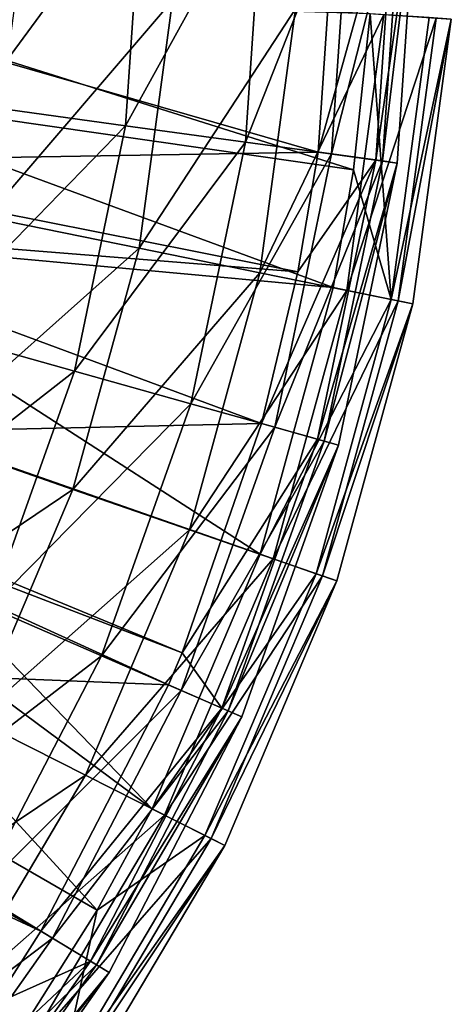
# Model space of a CAD drawing. Header units: millimetres. Extents: x 1 to 221, y -110 to 110.
# Tile 151 of 174: x 199 to 221, y -58 to -7. Entities that reach past the tile are written whole.
import ezdxf

# ---------------------------------------------------------------- set-up
doc = ezdxf.new("R2010")
doc.units = ezdxf.units.MM
doc.header["$LTSCALE"] = 25.4
doc.layers.get('0').update_dxf_attribs({"true_color": 0xff5454})

# ---------------------------------------------------------------- blocks, each defined once
blk = doc.blocks.new('PEAR-S-8673.STL')
at = {"color": 7, "true_color": 0xe6ffff}
mesh = blk.add_polyface(dxfattribs=at)
corners = [(215.007, 0, 157.456), (214.04, -14.149, 157.456), (185.901, -6.038, 259.274)]
mesh.append_faces([[corners[k] for k in face] for face in [(0, 1, 2)]], dxfattribs={"color": 7})
mesh = blk.add_polyface(dxfattribs=at)
corners = [(205.074, 0, 74.774), (196.453, -11.731, 62.875), (204.199, -12.796, 74.774), (197.256, 0, 62.875)]
mesh.append_faces([[corners[k] for k in face] for face in [(0, 1, 2), (1, 0, 3)]], dxfattribs={"vtx0": -1, "color": 7})
mesh = blk.add_polyface(dxfattribs=at)
corners = [(211.26, 0, 87.598), (204.199, -12.796, 74.774), (210.327, -13.638, 87.598), (205.074, 0, 74.774)]
mesh.append_faces([[corners[k] for k in face] for face in [(0, 1, 2), (1, 0, 3)]], dxfattribs={"vtx0": -1, "color": 7})
mesh = blk.add_polyface(dxfattribs=at)
corners = [(215.704, 0, 101.125), (210.327, -13.638, 87.598), (214.73, -14.243, 101.125), (211.26, 0, 87.598)]
mesh.append_faces([[corners[k] for k in face] for face in [(0, 1, 2), (1, 0, 3)]], dxfattribs={"vtx0": -1, "color": 7})
mesh = blk.add_polyface(dxfattribs=at)
corners = [(214.04, -14.149, 157.456), (217.979, 0, 143.531), (216.984, -14.553, 143.531), (215.007, 0, 157.456)]
mesh.append_faces([[corners[k] for k in face] for face in [(0, 1, 2), (1, 0, 3)]], dxfattribs={"vtx0": -1, "color": 7})
mesh = blk.add_polyface(dxfattribs=at)
corners = [(218.331, 0, 115.119), (214.73, -14.243, 101.125), (217.332, -14.601, 115.119), (215.704, 0, 101.125)]
mesh.append_faces([[corners[k] for k in face] for face in [(0, 1, 2), (1, 0, 3)]], dxfattribs={"vtx0": -1, "color": 7})
mesh = blk.add_polyface(dxfattribs=at)
corners = [(216.984, -14.553, 143.531), (219.093, 0, 129.337), (218.087, -14.705, 129.337), (217.979, 0, 143.531)]
mesh.append_faces([[corners[k] for k in face] for face in [(0, 1, 2), (1, 0, 3)]], dxfattribs={"vtx0": -1, "color": 7})
mesh = blk.add_polyface(dxfattribs=at)
corners = [(219.093, 0, 129.337), (217.332, -14.601, 115.119), (218.087, -14.705, 129.337), (218.331, 0, 115.119)]
mesh.append_faces([[corners[k] for k in face] for face in [(0, 1, 2), (1, 0, 3)]], dxfattribs={"vtx0": -1, "color": 7})
mesh = blk.add_polyface(dxfattribs=at)
corners = [(185.901, -6.038, 259.274), (214.04, -14.149, 157.456), (184.703, -14.64, 259.274)]
mesh.append_faces([[corners[k] for k in face] for face in [(0, 1, 2)]], dxfattribs={"color": 7})
mesh = blk.add_polyface(dxfattribs=at)
corners = [(197.093, -17.479, 61.668), (206.601, -6.393, 73.788), (204.897, -19.065, 73.788), (198.655, -5.861, 61.668)]
mesh.append_faces([[corners[k] for k in face] for face in [(0, 1, 2), (1, 0, 3)]], dxfattribs={"vtx0": -1, "color": 7})
mesh = blk.add_polyface(dxfattribs=at)
corners = [(187.819, -6.193, 259.819), (187.285, -10.954, 259.819), (215.854, -15.061, 158.001)]
mesh.append_faces([[corners[k] for k in face] for face in [(0, 1, 2)]], dxfattribs={"color": 7})
mesh = blk.add_polyface(dxfattribs=at)
corners = [(187.819, -6.193, 259.819), (215.854, -15.061, 158.001), (216.695, -7.069, 158.001)]
mesh.append_faces([[corners[k] for k in face] for face in [(0, 1, 2)]], dxfattribs={"color": 7})
mesh = blk.add_polyface(dxfattribs=at)
corners = [(204.897, -19.065, 73.788), (212.887, -6.814, 86.85), (211.07, -20.32, 86.85), (206.601, -6.393, 73.788)]
mesh.append_faces([[corners[k] for k in face] for face in [(0, 1, 2), (1, 0, 3)]], dxfattribs={"vtx0": -1, "color": 7})
mesh = blk.add_polyface(dxfattribs=at)
corners = [(211.07, -20.32, 86.85), (217.403, -7.116, 100.627), (215.506, -21.221, 100.627), (212.887, -6.814, 86.85)]
mesh.append_faces([[corners[k] for k in face] for face in [(0, 1, 2), (1, 0, 3)]], dxfattribs={"vtx0": -1, "color": 7})
mesh = blk.add_polyface(dxfattribs=at)
corners = [(215.506, -21.221, 100.627), (220.072, -7.295, 114.88), (218.128, -21.754, 114.88), (217.403, -7.116, 100.627)]
mesh.append_faces([[corners[k] for k in face] for face in [(0, 1, 2), (1, 0, 3)]], dxfattribs={"vtx0": -1, "color": 7})
mesh = blk.add_polyface(dxfattribs=at)
corners = [(216.695, -7.069, 158.001), (215.854, -15.061, 158.001), (217.777, -21.683, 143.819)]
mesh.append_faces([[corners[k] for k in face] for face in [(0, 1, 2)]], dxfattribs={"color": 7})
mesh = blk.add_polyface(dxfattribs=at)
corners = [(216.695, -7.069, 158.001), (217.777, -21.683, 143.819), (219.715, -7.271, 143.819)]
mesh.append_faces([[corners[k] for k in face] for face in [(0, 1, 2)]], dxfattribs={"color": 7})
mesh = blk.add_polyface(dxfattribs=at)
corners = [(220.848, -7.347, 129.361), (217.777, -21.683, 143.819), (218.889, -21.909, 129.361), (219.715, -7.271, 143.819)]
mesh.append_faces([[corners[k] for k in face] for face in [(0, 1, 2), (1, 0, 3)]], dxfattribs={"vtx0": -1, "color": 7})
mesh = blk.add_polyface(dxfattribs=at)
corners = [(218.128, -21.754, 114.88), (220.848, -7.347, 129.361), (218.889, -21.909, 129.361), (220.072, -7.295, 114.88)]
mesh.append_faces([[corners[k] for k in face] for face in [(0, 1, 2), (1, 0, 3)]], dxfattribs={"vtx0": -1, "color": 7})
mesh = blk.add_polyface(dxfattribs=at)
corners = [(187.285, -10.954, 259.819), (185.832, -18.419, 259.819), (214.811, -21.08, 158.001)]
mesh.append_faces([[corners[k] for k in face] for face in [(0, 1, 2)]], dxfattribs={"color": 7})
mesh = blk.add_polyface(dxfattribs=at)
corners = [(187.285, -10.954, 259.819), (214.811, -21.08, 158.001), (215.854, -15.061, 158.001)]
mesh.append_faces([[corners[k] for k in face] for face in [(0, 1, 2)]], dxfattribs={"color": 7})
mesh = blk.add_polyface(dxfattribs=at)
corners = [(204.199, -12.796, 74.774), (194.061, -23.244, 62.875), (201.59, -25.354, 74.774), (196.453, -11.731, 62.875)]
mesh.append_faces([[corners[k] for k in face] for face in [(0, 1, 2), (1, 0, 3)]], dxfattribs={"vtx0": -1, "color": 7})
mesh = blk.add_polyface(dxfattribs=at)
corners = [(210.327, -13.638, 87.598), (201.59, -25.354, 74.774), (207.545, -27.022, 87.598), (204.199, -12.796, 74.774)]
mesh.append_faces([[corners[k] for k in face] for face in [(0, 1, 2), (1, 0, 3)]], dxfattribs={"vtx0": -1, "color": 7})
mesh = blk.add_polyface(dxfattribs=at)
corners = [(214.73, -14.243, 101.125), (207.545, -27.022, 87.598), (211.825, -28.221, 101.125), (210.327, -13.638, 87.598)]
mesh.append_faces([[corners[k] for k in face] for face in [(0, 1, 2), (1, 0, 3)]], dxfattribs={"vtx0": -1, "color": 7})
mesh = blk.add_polyface(dxfattribs=at)
corners = [(214.04, -14.149, 157.456), (213.011, -20.271, 157.456), (184.703, -14.64, 259.274)]
mesh.append_faces([[corners[k] for k in face] for face in [(0, 1, 2)]], dxfattribs={"color": 7})
mesh = blk.add_polyface(dxfattribs=at)
corners = [(216.984, -14.553, 143.531), (214.016, -28.835, 143.531), (211.154, -28.033, 157.456)]
mesh.append_faces([[corners[k] for k in face] for face in [(0, 1, 2)]], dxfattribs={"color": 7})
mesh = blk.add_polyface(dxfattribs=at)
corners = [(216.984, -14.553, 143.531), (211.154, -28.033, 157.456), (213.011, -20.271, 157.456)]
mesh.append_faces([[corners[k] for k in face] for face in [(0, 1, 2)]], dxfattribs={"color": 7})
mesh = blk.add_polyface(dxfattribs=at)
corners = [(217.332, -14.601, 115.119), (211.825, -28.221, 101.125), (214.354, -28.93, 115.119), (214.73, -14.243, 101.125)]
mesh.append_faces([[corners[k] for k in face] for face in [(0, 1, 2), (1, 0, 3)]], dxfattribs={"vtx0": -1, "color": 7})
mesh = blk.add_polyface(dxfattribs=at)
corners = [(214.04, -14.149, 157.456), (216.984, -14.553, 143.531), (213.011, -20.271, 157.456)]
mesh.append_faces([[corners[k] for k in face] for face in [(0, 1, 2)]], dxfattribs={"color": 7})
mesh = blk.add_polyface(dxfattribs=at)
corners = [(214.016, -28.835, 143.531), (218.087, -14.705, 129.337), (215.089, -29.136, 129.337), (216.984, -14.553, 143.531)]
mesh.append_faces([[corners[k] for k in face] for face in [(0, 1, 2), (1, 0, 3)]], dxfattribs={"vtx0": -1, "color": 7})
mesh = blk.add_polyface(dxfattribs=at)
corners = [(218.087, -14.705, 129.337), (214.354, -28.93, 115.119), (215.089, -29.136, 129.337), (217.332, -14.601, 115.119)]
mesh.append_faces([[corners[k] for k in face] for face in [(0, 1, 2), (1, 0, 3)]], dxfattribs={"vtx0": -1, "color": 7})
mesh = blk.add_polyface(dxfattribs=at)
corners = [(184.703, -14.64, 259.274), (213.011, -20.271, 157.456), (183.964, -17.959, 259.274)]
mesh.append_faces([[corners[k] for k in face] for face in [(0, 1, 2)]], dxfattribs={"color": 7})
mesh = blk.add_polyface(dxfattribs=at)
corners = [(215.854, -15.061, 158.001), (214.811, -21.08, 158.001), (217.777, -21.683, 143.819)]
mesh.append_faces([[corners[k] for k in face] for face in [(0, 1, 2)]], dxfattribs={"color": 7})
mesh = blk.add_polyface(dxfattribs=at)
corners = [(193.996, -28.784, 61.668), (204.897, -19.065, 73.788), (201.519, -31.396, 73.788), (197.093, -17.479, 61.668)]
mesh.append_faces([[corners[k] for k in face] for face in [(0, 1, 2), (1, 0, 3)]], dxfattribs={"vtx0": -1, "color": 7})
mesh = blk.add_polyface(dxfattribs=at)
corners = [(183.964, -17.959, 259.274), (211.154, -28.033, 157.456), (180.432, -28.718, 259.274)]
mesh.append_faces([[corners[k] for k in face] for face in [(0, 1, 2)]], dxfattribs={"color": 7})
mesh = blk.add_polyface(dxfattribs=at)
corners = [(183.964, -17.959, 259.274), (213.011, -20.271, 157.456), (211.154, -28.033, 157.456)]
mesh.append_faces([[corners[k] for k in face] for face in [(0, 1, 2)]], dxfattribs={"color": 7})
mesh = blk.add_polyface(dxfattribs=at)
corners = [(185.832, -18.419, 259.819), (183.836, -25.174, 259.819), (211.076, -34.715, 158.001)]
mesh.append_faces([[corners[k] for k in face] for face in [(0, 1, 2)]], dxfattribs={"color": 7})
mesh = blk.add_polyface(dxfattribs=at)
corners = [(185.832, -18.419, 259.819), (211.076, -34.715, 158.001), (214.811, -21.08, 158.001)]
mesh.append_faces([[corners[k] for k in face] for face in [(0, 1, 2)]], dxfattribs={"color": 7})
mesh = blk.add_polyface(dxfattribs=at)
corners = [(201.519, -31.396, 73.788), (211.07, -20.32, 86.85), (207.47, -33.463, 86.85), (204.897, -19.065, 73.788)]
mesh.append_faces([[corners[k] for k in face] for face in [(0, 1, 2), (1, 0, 3)]], dxfattribs={"vtx0": -1, "color": 7})
mesh = blk.add_polyface(dxfattribs=at)
corners = [(207.47, -33.463, 86.85), (215.506, -21.221, 100.627), (211.746, -34.948, 100.627), (211.07, -20.32, 86.85)]
mesh.append_faces([[corners[k] for k in face] for face in [(0, 1, 2), (1, 0, 3)]], dxfattribs={"vtx0": -1, "color": 7})
mesh = blk.add_polyface(dxfattribs=at)
corners = [(217.777, -21.683, 143.819), (211.076, -34.715, 158.001), (213.935, -35.708, 143.819), (214.811, -21.08, 158.001)]
mesh.append_faces([[corners[k] for k in face] for face in [(0, 1, 2), (1, 0, 3)]], dxfattribs={"vtx0": -1, "color": 7})
mesh = blk.add_polyface(dxfattribs=at)
corners = [(211.746, -34.948, 100.627), (218.128, -21.754, 114.88), (214.273, -35.825, 114.88), (215.506, -21.221, 100.627)]
mesh.append_faces([[corners[k] for k in face] for face in [(0, 1, 2), (1, 0, 3)]], dxfattribs={"vtx0": -1, "color": 7})
mesh = blk.add_polyface(dxfattribs=at)
corners = [(218.889, -21.909, 129.361), (213.935, -35.708, 143.819), (215.007, -36.08, 129.361), (217.777, -21.683, 143.819)]
mesh.append_faces([[corners[k] for k in face] for face in [(0, 1, 2), (1, 0, 3)]], dxfattribs={"vtx0": -1, "color": 7})
mesh = blk.add_polyface(dxfattribs=at)
corners = [(214.273, -35.825, 114.88), (218.889, -21.909, 129.361), (215.007, -36.08, 129.361), (218.128, -21.754, 114.88)]
mesh.append_faces([[corners[k] for k in face] for face in [(0, 1, 2), (1, 0, 3)]], dxfattribs={"vtx0": -1, "color": 7})
mesh = blk.add_polyface(dxfattribs=at)
corners = [(201.59, -25.354, 74.774), (190.123, -34.324, 62.875), (197.294, -37.439, 74.774), (194.061, -23.244, 62.875)]
mesh.append_faces([[corners[k] for k in face] for face in [(0, 1, 2), (1, 0, 3)]], dxfattribs={"vtx0": -1, "color": 7})
mesh = blk.add_polyface(dxfattribs=at)
corners = [(183.836, -25.174, 259.819), (181.91, -30.169, 259.819), (205.557, -47.73, 158.001)]
mesh.append_faces([[corners[k] for k in face] for face in [(0, 1, 2)]], dxfattribs={"color": 7})
mesh = blk.add_polyface(dxfattribs=at)
corners = [(183.836, -25.174, 259.819), (205.557, -47.73, 158.001), (211.076, -34.715, 158.001)]
mesh.append_faces([[corners[k] for k in face] for face in [(0, 1, 2)]], dxfattribs={"color": 7})
mesh = blk.add_polyface(dxfattribs=at)
corners = [(207.545, -27.022, 87.598), (197.294, -37.439, 74.774), (202.968, -39.903, 87.598), (201.59, -25.354, 74.774)]
mesh.append_faces([[corners[k] for k in face] for face in [(0, 1, 2), (1, 0, 3)]], dxfattribs={"vtx0": -1, "color": 7})
mesh = blk.add_polyface(dxfattribs=at)
corners = [(211.825, -28.221, 101.125), (202.968, -39.903, 87.598), (207.044, -41.674, 101.125), (207.545, -27.022, 87.598)]
mesh.append_faces([[corners[k] for k in face] for face in [(0, 1, 2), (1, 0, 3)]], dxfattribs={"vtx0": -1, "color": 7})
mesh = blk.add_polyface(dxfattribs=at)
corners = [(211.154, -28.033, 157.456), (207.098, -39.763, 157.456), (180.432, -28.718, 259.274)]
mesh.append_faces([[corners[k] for k in face] for face in [(0, 1, 2)]], dxfattribs={"color": 7})
mesh = blk.add_polyface(dxfattribs=at)
corners = [(211.154, -28.033, 157.456), (214.016, -28.835, 143.531), (207.098, -39.763, 157.456)]
mesh.append_faces([[corners[k] for k in face] for face in [(0, 1, 2)]], dxfattribs={"color": 7})
mesh = blk.add_polyface(dxfattribs=at)
corners = [(214.354, -28.93, 115.119), (207.044, -41.674, 101.125), (209.453, -42.72, 115.119), (211.825, -28.221, 101.125)]
mesh.append_faces([[corners[k] for k in face] for face in [(0, 1, 2), (1, 0, 3)]], dxfattribs={"vtx0": -1, "color": 7})
mesh = blk.add_polyface(dxfattribs=at)
corners = [(180.432, -28.718, 259.274), (207.098, -39.763, 157.456), (180.14, -29.414, 259.274)]
mesh.append_faces([[corners[k] for k in face] for face in [(0, 1, 2)]], dxfattribs={"color": 7})
mesh = blk.add_polyface(dxfattribs=at)
corners = [(189.42, -39.576, 61.668), (201.519, -31.396, 73.788), (196.527, -43.168, 73.788), (193.996, -28.784, 61.668)]
mesh.append_faces([[corners[k] for k in face] for face in [(0, 1, 2), (1, 0, 3)]], dxfattribs={"vtx0": -1, "color": 7})
mesh = blk.add_polyface(dxfattribs=at)
corners = [(214.016, -28.835, 143.531), (209.131, -42.58, 143.531), (207.098, -39.763, 157.456)]
mesh.append_faces([[corners[k] for k in face] for face in [(0, 1, 2)]], dxfattribs={"color": 7})
mesh = blk.add_polyface(dxfattribs=at)
corners = [(209.131, -42.58, 143.531), (215.089, -29.136, 129.337), (210.153, -43.024, 129.337), (214.016, -28.835, 143.531)]
mesh.append_faces([[corners[k] for k in face] for face in [(0, 1, 2), (1, 0, 3)]], dxfattribs={"vtx0": -1, "color": 7})
mesh = blk.add_polyface(dxfattribs=at)
corners = [(215.089, -29.136, 129.337), (209.453, -42.72, 115.119), (210.153, -43.024, 129.337), (214.354, -28.93, 115.119)]
mesh.append_faces([[corners[k] for k in face] for face in [(0, 1, 2), (1, 0, 3)]], dxfattribs={"vtx0": -1, "color": 7})
mesh = blk.add_polyface(dxfattribs=at)
corners = [(180.14, -29.414, 259.274), (206.405, -41.396, 157.456), (174.527, -40.108, 259.274)]
mesh.append_faces([[corners[k] for k in face] for face in [(0, 1, 2)]], dxfattribs={"color": 7})
mesh = blk.add_polyface(dxfattribs=at)
corners = [(180.14, -29.414, 259.274), (207.098, -39.763, 157.456), (206.405, -41.396, 157.456)]
mesh.append_faces([[corners[k] for k in face] for face in [(0, 1, 2)]], dxfattribs={"color": 7})
mesh = blk.add_polyface(dxfattribs=at)
corners = [(181.91, -30.169, 259.819), (177.757, -38.484, 259.819), (202.753, -52.915, 158.001)]
mesh.append_faces([[corners[k] for k in face] for face in [(0, 1, 2)]], dxfattribs={"color": 7})
mesh = blk.add_polyface(dxfattribs=at)
corners = [(181.91, -30.169, 259.819), (202.753, -52.915, 158.001), (205.557, -47.73, 158.001)]
mesh.append_faces([[corners[k] for k in face] for face in [(0, 1, 2)]], dxfattribs={"color": 7})
mesh = blk.add_polyface(dxfattribs=at)
corners = [(196.527, -43.168, 73.788), (207.47, -33.463, 86.85), (202.15, -46.009, 86.85), (201.519, -31.396, 73.788)]
mesh.append_faces([[corners[k] for k in face] for face in [(0, 1, 2), (1, 0, 3)]], dxfattribs={"vtx0": -1, "color": 7})
mesh = blk.add_polyface(dxfattribs=at)
corners = [(202.15, -46.009, 86.85), (211.746, -34.948, 100.627), (206.19, -48.05, 100.627), (207.47, -33.463, 86.85)]
mesh.append_faces([[corners[k] for k in face] for face in [(0, 1, 2), (1, 0, 3)]], dxfattribs={"vtx0": -1, "color": 7})
mesh = blk.add_polyface(dxfattribs=at)
corners = [(213.935, -35.708, 143.819), (205.557, -47.73, 158.001), (208.258, -49.096, 143.819), (211.076, -34.715, 158.001)]
mesh.append_faces([[corners[k] for k in face] for face in [(0, 1, 2), (1, 0, 3)]], dxfattribs={"vtx0": -1, "color": 7})
mesh = blk.add_polyface(dxfattribs=at)
corners = [(206.19, -48.05, 100.627), (214.273, -35.825, 114.88), (208.578, -49.257, 114.88), (211.746, -34.948, 100.627)]
mesh.append_faces([[corners[k] for k in face] for face in [(0, 1, 2), (1, 0, 3)]], dxfattribs={"vtx0": -1, "color": 7})
mesh = blk.add_polyface(dxfattribs=at)
corners = [(215.007, -36.08, 129.361), (208.258, -49.096, 143.819), (209.271, -49.607, 129.361), (213.935, -35.708, 143.819)]
mesh.append_faces([[corners[k] for k in face] for face in [(0, 1, 2), (1, 0, 3)]], dxfattribs={"vtx0": -1, "color": 7})
mesh = blk.add_polyface(dxfattribs=at)
corners = [(208.578, -49.257, 114.88), (215.007, -36.08, 129.361), (209.271, -49.607, 129.361), (214.273, -35.825, 114.88)]
mesh.append_faces([[corners[k] for k in face] for face in [(0, 1, 2), (1, 0, 3)]], dxfattribs={"vtx0": -1, "color": 7})
mesh = blk.add_polyface(dxfattribs=at)
corners = [(202.968, -39.903, 87.598), (191.394, -48.827, 74.774), (196.678, -52.04, 87.598), (197.294, -37.439, 74.774)]
mesh.append_faces([[corners[k] for k in face] for face in [(0, 1, 2), (1, 0, 3)]], dxfattribs={"vtx0": -1, "color": 7})
mesh = blk.add_polyface(dxfattribs=at)
corners = [(177.757, -38.484, 259.819), (198.352, -59.894, 158.001), (202.753, -52.915, 158.001)]
mesh.append_faces([[corners[k] for k in face] for face in [(0, 1, 2)]], dxfattribs={"color": 7})
mesh = blk.add_polyface(dxfattribs=at)
corners = [(207.098, -39.763, 157.456), (209.131, -42.58, 143.531), (206.405, -41.396, 157.456)]
mesh.append_faces([[corners[k] for k in face] for face in [(0, 1, 2)]], dxfattribs={"color": 7})
mesh = blk.add_polyface(dxfattribs=at)
corners = [(174.527, -40.108, 259.274), (199.881, -53.988, 157.456), (173.498, -41.692, 259.274)]
mesh.append_faces([[corners[k] for k in face] for face in [(0, 1, 2)]], dxfattribs={"color": 7})
mesh = blk.add_polyface(dxfattribs=at)
corners = [(174.527, -40.108, 259.274), (206.405, -41.396, 157.456), (199.881, -53.988, 157.456)]
mesh.append_faces([[corners[k] for k in face] for face in [(0, 1, 2)]], dxfattribs={"color": 7})
mesh = blk.add_polyface(dxfattribs=at)
corners = [(207.044, -41.674, 101.125), (196.678, -52.04, 87.598), (200.476, -54.35, 101.125), (202.968, -39.903, 87.598)]
mesh.append_faces([[corners[k] for k in face] for face in [(0, 1, 2), (1, 0, 3)]], dxfattribs={"vtx0": -1, "color": 7})
mesh = blk.add_polyface(dxfattribs=at)
corners = [(173.498, -41.692, 259.274), (199.881, -53.988, 157.456), (197.496, -57.727, 157.456)]
mesh.append_faces([[corners[k] for k in face] for face in [(0, 1, 2)]], dxfattribs={"color": 7})
mesh = blk.add_polyface(dxfattribs=at)
corners = [(199.881, -53.988, 157.456), (209.131, -42.58, 143.531), (202.42, -55.532, 143.531), (206.405, -41.396, 157.456)]
mesh.append_faces([[corners[k] for k in face] for face in [(0, 1, 2), (1, 0, 3)]], dxfattribs={"vtx0": -1, "color": 7})
mesh = blk.add_polyface(dxfattribs=at)
corners = [(209.453, -42.72, 115.119), (200.476, -54.35, 101.125), (202.72, -55.714, 115.119), (207.044, -41.674, 101.125)]
mesh.append_faces([[corners[k] for k in face] for face in [(0, 1, 2), (1, 0, 3)]], dxfattribs={"vtx0": -1, "color": 7})
mesh = blk.add_polyface(dxfattribs=at)
corners = [(202.42, -55.532, 143.531), (210.153, -43.024, 129.337), (203.372, -56.111, 129.337), (209.131, -42.58, 143.531)]
mesh.append_faces([[corners[k] for k in face] for face in [(0, 1, 2), (1, 0, 3)]], dxfattribs={"vtx0": -1, "color": 7})
mesh = blk.add_polyface(dxfattribs=at)
corners = [(210.153, -43.024, 129.337), (202.72, -55.714, 115.119), (203.372, -56.111, 129.337), (209.453, -42.72, 115.119)]
mesh.append_faces([[corners[k] for k in face] for face in [(0, 1, 2), (1, 0, 3)]], dxfattribs={"vtx0": -1, "color": 7})
mesh = blk.add_polyface(dxfattribs=at)
corners = [(190.011, -54.168, 73.788), (202.15, -46.009, 86.85), (195.205, -57.734, 86.85), (196.527, -43.168, 73.788)]
mesh.append_faces([[corners[k] for k in face] for face in [(0, 1, 2), (1, 0, 3)]], dxfattribs={"vtx0": -1, "color": 7})
mesh = blk.add_polyface(dxfattribs=at)
corners = [(195.205, -57.734, 86.85), (206.19, -48.05, 100.627), (198.937, -60.296, 100.627), (202.15, -46.009, 86.85)]
mesh.append_faces([[corners[k] for k in face] for face in [(0, 1, 2), (1, 0, 3)]], dxfattribs={"vtx0": -1, "color": 7})
mesh = blk.add_polyface(dxfattribs=at)
corners = [(205.557, -47.73, 158.001), (202.753, -52.915, 158.001), (208.258, -49.096, 143.819)]
mesh.append_faces([[corners[k] for k in face] for face in [(0, 1, 2)]], dxfattribs={"color": 7})
mesh = blk.add_polyface(dxfattribs=at)
corners = [(198.937, -60.296, 100.627), (208.578, -49.257, 114.88), (201.143, -61.81, 114.88), (206.19, -48.05, 100.627)]
mesh.append_faces([[corners[k] for k in face] for face in [(0, 1, 2), (1, 0, 3)]], dxfattribs={"vtx0": -1, "color": 7})
mesh = blk.add_polyface(dxfattribs=at)
corners = [(208.258, -49.096, 143.819), (202.753, -52.915, 158.001), (200.848, -61.607, 143.819)]
mesh.append_faces([[corners[k] for k in face] for face in [(0, 1, 2)]], dxfattribs={"color": 7})
mesh = blk.add_polyface(dxfattribs=at)
corners = [(209.271, -49.607, 129.361), (200.848, -61.607, 143.819), (201.783, -62.249, 129.361), (208.258, -49.096, 143.819)]
mesh.append_faces([[corners[k] for k in face] for face in [(0, 1, 2), (1, 0, 3)]], dxfattribs={"vtx0": -1, "color": 7})
mesh = blk.add_polyface(dxfattribs=at)
corners = [(201.143, -61.81, 114.88), (209.271, -49.607, 129.361), (201.783, -62.249, 129.361), (208.578, -49.257, 114.88)]
mesh.append_faces([[corners[k] for k in face] for face in [(0, 1, 2), (1, 0, 3)]], dxfattribs={"vtx0": -1, "color": 7})
mesh = blk.add_polyface(dxfattribs=at)
corners = [(200.476, -54.35, 101.125), (188.795, -63.209, 87.598), (192.243, -66.013, 101.125), (196.678, -52.04, 87.598)]
mesh.append_faces([[corners[k] for k in face] for face in [(0, 1, 2), (1, 0, 3)]], dxfattribs={"vtx0": -1, "color": 7})
mesh = blk.add_polyface(dxfattribs=at)
corners = [(202.753, -52.915, 158.001), (198.352, -59.894, 158.001), (200.848, -61.607, 143.819)]
mesh.append_faces([[corners[k] for k in face] for face in [(0, 1, 2)]], dxfattribs={"color": 7})
mesh = blk.add_polyface(dxfattribs=at)
corners = [(202.72, -55.714, 115.119), (192.243, -66.013, 101.125), (194.28, -67.671, 115.119), (200.476, -54.35, 101.125)]
mesh.append_faces([[corners[k] for k in face] for face in [(0, 1, 2), (1, 0, 3)]], dxfattribs={"vtx0": -1, "color": 7})
mesh = blk.add_polyface(dxfattribs=at)
corners = [(199.881, -53.988, 157.456), (202.42, -55.532, 143.531), (197.496, -57.727, 157.456)]
mesh.append_faces([[corners[k] for k in face] for face in [(0, 1, 2)]], dxfattribs={"color": 7})
mesh = blk.add_polyface(dxfattribs=at)
corners = [(202.42, -55.532, 143.531), (194.008, -67.449, 143.531), (191.702, -65.574, 157.456)]
mesh.append_faces([[corners[k] for k in face] for face in [(0, 1, 2)]], dxfattribs={"color": 7})
mesh = blk.add_polyface(dxfattribs=at)
corners = [(202.42, -55.532, 143.531), (191.702, -65.574, 157.456), (197.496, -57.727, 157.456)]
mesh.append_faces([[corners[k] for k in face] for face in [(0, 1, 2)]], dxfattribs={"color": 7})
mesh = blk.add_polyface(dxfattribs=at)
corners = [(194.008, -67.449, 143.531), (203.372, -56.111, 129.337), (194.872, -68.152, 129.337), (202.42, -55.532, 143.531)]
mesh.append_faces([[corners[k] for k in face] for face in [(0, 1, 2), (1, 0, 3)]], dxfattribs={"vtx0": -1, "color": 7})
mesh = blk.add_polyface(dxfattribs=at)
corners = [(203.372, -56.111, 129.337), (194.28, -67.671, 115.119), (194.872, -68.152, 129.337), (202.72, -55.714, 115.119)]
mesh.append_faces([[corners[k] for k in face] for face in [(0, 1, 2), (1, 0, 3)]], dxfattribs={"vtx0": -1, "color": 7})
blk = doc.blocks.new('Grupuj#4')
at = {"color": 0}
blk.add_blockref('PEAR-S-8673.STL', (-1.11, 109.93, -18.001), dxfattribs=at)

msp = doc.modelspace()

# ---------------------------------------------------------------- block references
at = {"color": 0}
msp.add_blockref('Grupuj#4', (1.11, -109.93, 18.001), dxfattribs=at)

doc.saveas('drawing.dxf')
